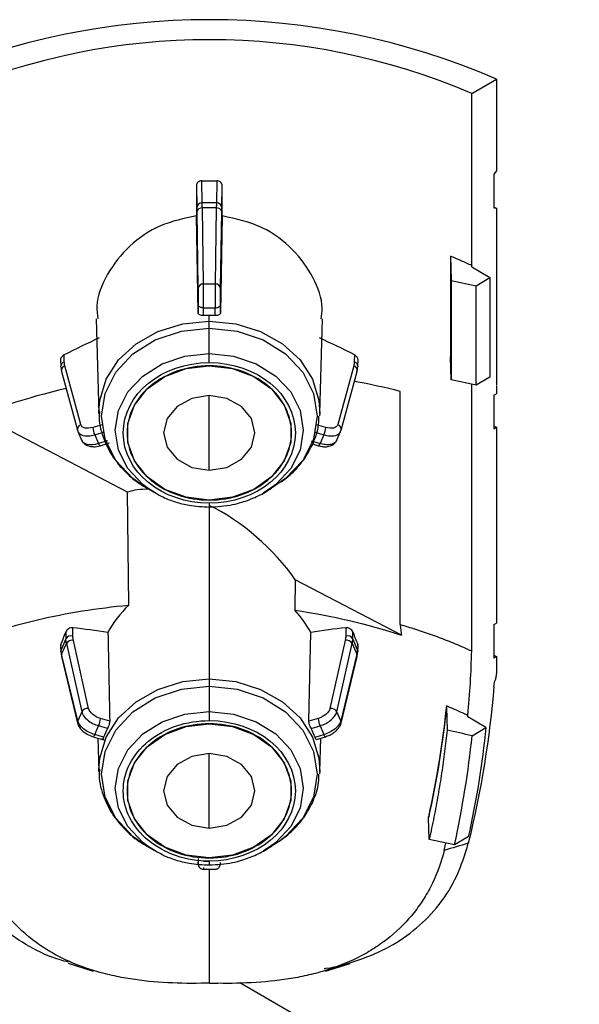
# Model space of a CAD drawing. Header units: millimetres. Extents: x 32 to 1365, y 32 to 1048.
# Tile 25 of 27: x 1294 to 1325, y 744 to 798. Entities that reach past the tile are written whole.
import ezdxf

# ---------------------------------------------------------------- set-up
doc = ezdxf.new("R2010")
doc.units = ezdxf.units.MM
doc.header["$LTSCALE"] = 5

msp = doc.modelspace()

# ---------------------------------------------------------------- linework, layer by layer
for p, q in [((1318.996, 793.813), (1320.348, 794.593)), ((1320.348, 794.593), (1320.348, 789.571)), ((1318.996, 784.39), (1318.996, 793.813)), ((1320.348, 789.571), (1320.206, 789.387)), ((1320.206, 789.387), (1320.206, 787.55)), ((1303.929, 788.778), (1303.929, 787.109)), ((1303.929, 788.778), (1303.95, 787.572)), ((1304.25, 787.817), (1304.229, 789.027)), ((1305.044, 789.027), (1305.022, 787.817)), ((1305.322, 787.572), (1305.344, 788.778)), ((1305.344, 787.11), (1305.344, 788.778)), ((1305.022, 787.817), (1304.25, 787.817)), ((1320.206, 787.596), (1320.348, 787.53)), ((1304.023, 781.809), (1303.929, 787.109)), ((1303.954, 787.327), (1304.016, 783.154)), ((1304.316, 783.371), (1304.254, 787.545)), ((1305.018, 787.545), (1304.254, 787.545)), ((1305.018, 787.545), (1304.956, 783.371)), ((1305.344, 787.11), (1305.25, 781.809)), ((1305.256, 783.154), (1305.318, 787.327)), ((1320.206, 787.55), (1320.348, 787.53)), ((1320.348, 787.53), (1320.348, 777.836)), ((1317.829, 784.903), (1317.829, 779.391)), ((1317.829, 784.903), (1317.868, 783.576)), ((1318.996, 784.32), (1318.996, 784.39)), ((1318.996, 784.32), (1319.997, 783.728)), ((1304.956, 783.371), (1304.316, 783.371)), ((1317.868, 783.576), (1319.241, 783.28)), ((1317.868, 783.576), (1317.868, 778.128)), ((1319.241, 783.28), (1319.997, 783.728)), ((1319.241, 777.846), (1319.241, 783.28)), ((1319.997, 783.728), (1319.997, 778.272)), ((1304.023, 782.246), (1304.023, 781.809)), ((1305.25, 781.809), (1305.25, 782.246)), ((1304.323, 782.074), (1304.95, 782.074)), ((1304.323, 781.652), (1304.323, 782.074)), ((1304.636, 781.353), (1304.636, 781.659)), ((1304.95, 781.652), (1304.95, 782.074)), ((1298.438, 781.473), (1298.594, 776.296)), ((1304.636, 780.965), (1304.636, 781.353)), ((1310.678, 776.296), (1310.835, 781.473)), ((1304.636, 779.574), (1304.636, 780.965)), ((1296.7, 779.117), (1296.691, 779.5)), ((1304.636, 779.076), (1304.636, 779.574)), ((1312.581, 779.503), (1312.572, 779.117)), ((1296.495, 779.223), (1296.503, 778.882)), ((1312.77, 778.882), (1312.778, 779.226)), ((1317.868, 778.128), (1317.829, 779.391)), ((1296.544, 778.596), (1297.421, 775.373)), ((1297.608, 775.68), (1296.73, 778.903)), ((1312.542, 778.903), (1311.665, 775.68)), ((1311.851, 775.373), (1312.729, 778.596)), ((1319.241, 777.846), (1317.868, 778.128)), ((1318.996, 763.293), (1318.996, 777.896)), ((1319.997, 778.272), (1319.241, 777.846)), ((1315.082, 764.739), (1315.082, 777.501)), ((1320.204, 777.289), (1320.348, 777.377)), ((1320.348, 777.813), (1320.348, 777.377)), ((1304.636, 773.188), (1304.636, 777.27)), ((1320.204, 777.289), (1320.204, 775.45)), ((1298.594, 776.296), (1298.592, 776.397)), ((1310.678, 776.296), (1310.671, 776.155)), ((1300.155, 771.988), (1292.073, 776.211)), ((1297.432, 775.343), (1297.421, 775.373)), ((1297.447, 775.299), (1297.685, 774.766)), ((1298.763, 775.675), (1298.26, 775.526)), ((1298.363, 775.124), (1298.849, 775.269)), ((1310.424, 775.269), (1310.91, 775.124)), ((1311.012, 775.526), (1310.509, 775.675)), ((1311.585, 774.761), (1311.825, 775.299)), ((1311.789, 775.238), (1311.857, 775.4)), ((1311.841, 775.343), (1311.851, 775.373)), ((1320.204, 775.604), (1320.348, 775.539)), ((1320.204, 775.45), (1320.348, 775.539)), ((1320.348, 775.539), (1320.348, 764.819)), ((1298.363, 775.124), (1298.577, 774.643)), ((1299.063, 774.788), (1298.577, 774.643)), ((1298.663, 774.529), (1299.164, 774.678)), ((1310.209, 774.788), (1310.695, 774.643)), ((1310.29, 774.624), (1310.61, 774.529)), ((1310.91, 775.124), (1310.695, 774.643)), ((1300.228, 765.797), (1300.155, 771.988)), ((1301.225, 772.198), (1301.667, 771.943)), ((1301.667, 771.943), (1301.285, 772.186)), ((1308.076, 772.25), (1307.605, 771.943)), ((1307.605, 771.943), (1308.047, 772.198)), ((1304.636, 771.382), (1304.636, 771.171)), ((1304.636, 771.173), (1304.636, 761.756)), ((1309.337, 767.191), (1309.314, 765.525)), ((1315.156, 764.151), (1309.337, 767.191)), ((1297.169, 764.098), (1297.164, 764.559)), ((1312.108, 764.562), (1312.103, 764.098)), ((1320.204, 764.74), (1320.348, 764.819)), ((1320.204, 764.74), (1320.204, 762.902)), ((1296.785, 763.952), (1296.521, 763.359)), ((1296.781, 764.327), (1296.785, 763.952)), ((1298.032, 760.135), (1297.197, 763.867)), ((1310.09, 759.445), (1310.187, 764.298)), ((1312.075, 763.867), (1311.241, 760.135)), ((1312.488, 763.952), (1312.492, 764.33)), ((1312.752, 763.359), (1312.488, 763.952)), ((1296.496, 763.543), (1296.503, 763.27)), ((1296.521, 763.359), (1296.514, 763.64)), ((1296.554, 763.109), (1296.816, 763.695)), ((1296.816, 763.695), (1297.65, 759.963)), ((1311.622, 759.963), (1312.457, 763.695)), ((1312.457, 763.695), (1312.718, 763.109)), ((1312.758, 763.643), (1312.752, 763.359)), ((1312.77, 763.27), (1312.776, 763.546)), ((1296.503, 763.27), (1296.537, 763.014)), ((1296.541, 762.982), (1297.419, 759.345)), ((1297.432, 759.472), (1296.554, 763.109)), ((1312.718, 763.109), (1311.841, 759.472)), ((1311.854, 759.345), (1312.731, 762.982)), ((1312.736, 763.014), (1312.77, 763.27)), ((1320.204, 763.055), (1320.348, 762.98)), ((1320.348, 762.98), (1320.204, 762.902)), ((1320.348, 762.98), (1320.348, 762.097)), ((1304.636, 761.756), (1304.636, 761.368)), ((1304.636, 761.368), (1304.636, 759.977)), ((1317.611, 760.279), (1317.613, 760.205)), ((1317.613, 760.205), (1317.647, 758.95)), ((1297.65, 759.963), (1297.432, 759.472)), ((1299.183, 759.445), (1298.68, 759.594)), ((1304.636, 759.977), (1304.636, 759.479)), ((1310.593, 759.594), (1310.09, 759.445)), ((1311.841, 759.472), (1311.622, 759.963)), ((1318.779, 759.693), (1318.779, 759.766)), ((1319.777, 759.101), (1318.779, 759.693)), ((1298.363, 758.711), (1298.577, 759.193)), ((1299.063, 759.048), (1298.577, 759.193)), ((1310.209, 759.048), (1310.695, 759.193)), ((1310.695, 759.193), (1310.91, 758.711)), ((1319.018, 758.652), (1319.777, 759.101)), ((1298.277, 758.597), (1298.921, 758.406)), ((1298.849, 758.567), (1298.363, 758.711)), ((1298.539, 758.519), (1298.594, 756.699)), ((1310.424, 758.567), (1310.91, 758.711)), ((1310.494, 758.448), (1310.995, 758.597)), ((1310.678, 756.699), (1310.733, 758.519)), ((1311, 758.6), (1310.995, 758.597)), ((1304.636, 753.591), (1304.636, 757.674)), ((1298.594, 756.699), (1298.592, 756.8)), ((1310.678, 756.699), (1310.671, 756.558)), ((1316.628, 754.148), (1316.625, 754.219)), ((1316.672, 752.977), (1316.628, 754.148)), ((1318.813, 753.109), (1318.058, 752.684)), ((1301.225, 752.601), (1301.667, 752.346)), ((1301.667, 752.346), (1301.285, 752.59)), ((1308.076, 752.653), (1307.605, 752.346)), ((1307.605, 752.346), (1308.047, 752.601)), ((1308.571, 752.941), (1308.047, 752.601)), ((1318.058, 752.684), (1316.672, 752.977)), ((1317.493, 752.372), (1317.588, 752.783)), ((1304.636, 751.761), (1304.323, 751.761)), ((1304.636, 751.785), (1304.636, 751.574)), ((1304.319, 751.338), (1304.953, 751.338)), ((1304.644, 745.1), (1304.644, 751.338)), ((1296.917, 746.196), (1298.272, 745.76)), ((1310.996, 745.753), (1312.346, 746.189)), ((1342.26, 724.362), (1306.298, 745.122))]:
    msp.add_line(p, q)
at = {"flags": 128}
for points in [[(1304.323, 782.074), (1304.264, 782.078), (1304.208, 782.087), (1304.157, 782.103), (1304.112, 782.125), (1304.074, 782.15), (1304.046, 782.18), (1304.029, 782.212), (1304.023, 782.246)], [(1304.95, 782.074), (1305.008, 782.078), (1305.064, 782.087), (1305.115, 782.103), (1305.161, 782.125), (1305.198, 782.15), (1305.226, 782.18), (1305.243, 782.212), (1305.25, 782.246)], [(1298.592, 776.397), (1298.636, 777.012), (1298.985, 778.168), (1299.662, 779.221), (1300.628, 780.111), (1301.827, 780.787), (1303.19, 781.209), (1304.636, 781.353)], [(1304.636, 781.353), (1306.083, 781.209), (1307.445, 780.787), (1308.644, 780.111), (1309.61, 779.221), (1310.287, 778.168), (1310.636, 777.012), (1310.678, 776.296)], [(1301.225, 772.198), (1300.457, 772.727), (1299.518, 773.726), (1298.928, 774.89), (1298.726, 776.139), (1298.928, 777.388), (1299.518, 778.552), (1300.457, 779.551), (1301.681, 780.318), (1303.107, 780.8), (1304.636, 780.965)], [(1304.636, 780.965), (1306.166, 780.8), (1307.591, 780.318), (1308.815, 779.551), (1309.754, 778.552), (1310.345, 777.388), (1310.546, 776.139), (1310.345, 774.89), (1309.754, 773.726), (1308.815, 772.727), (1308.047, 772.198)], [(1301.285, 772.186), (1300.999, 772.403), (1300.181, 773.273), (1299.667, 774.286), (1299.492, 775.373), (1299.667, 776.461), (1300.181, 777.474), (1300.999, 778.344), (1302.064, 779.011), (1303.305, 779.431), (1304.636, 779.574)], [(1304.636, 779.574), (1305.968, 779.431), (1307.208, 779.011), (1308.274, 778.344), (1309.091, 777.474), (1309.605, 776.461), (1309.78, 775.373), (1309.605, 774.286), (1309.091, 773.273), (1308.274, 772.403), (1308.076, 772.25)], [(1296.521, 778.803), (1296.506, 778.85), (1296.503, 778.882)], [(1304.636, 771.555), (1303.368, 771.704), (1302.203, 772.138), (1301.235, 772.823), (1300.543, 773.703), (1300.182, 774.706), (1300.182, 775.752), (1300.543, 776.756), (1301.235, 777.635), (1302.203, 778.32), (1303.368, 778.755), (1304.636, 778.904)], [(1304.636, 778.904), (1305.904, 778.755), (1307.069, 778.32), (1308.037, 777.635), (1308.729, 776.756), (1309.09, 775.752), (1309.09, 774.706), (1308.729, 773.703), (1308.037, 772.823), (1307.069, 772.138), (1305.904, 771.704), (1304.636, 771.555)], [(1312.77, 778.882), (1312.766, 778.85), (1312.752, 778.803)], [(1304.636, 777.27), (1303.679, 777.115), (1302.868, 776.673), (1302.326, 776.01), (1302.136, 775.229), (1302.326, 774.448), (1302.868, 773.786), (1303.679, 773.343), (1304.636, 773.188)], [(1304.636, 773.188), (1305.593, 773.343), (1306.404, 773.786), (1306.946, 774.448), (1307.136, 775.229), (1306.946, 776.01), (1306.404, 776.673), (1305.593, 777.115), (1304.636, 777.27)], [(1298.577, 774.643), (1298.597, 774.602), (1298.616, 774.569), (1298.634, 774.545), (1298.649, 774.531), (1298.662, 774.529), (1298.663, 774.529)], [(1310.61, 774.529), (1310.61, 774.529), (1310.623, 774.531), (1310.639, 774.545), (1310.656, 774.569), (1310.675, 774.602), (1310.695, 774.643)], [(1296.503, 763.27), (1296.506, 763.313), (1296.521, 763.359)], [(1312.752, 763.359), (1312.766, 763.313), (1312.77, 763.27)], [(1298.592, 756.8), (1298.636, 757.415), (1298.985, 758.571), (1299.662, 759.624), (1300.628, 760.514), (1301.827, 761.19), (1303.19, 761.612), (1304.636, 761.756)], [(1304.636, 761.756), (1306.083, 761.612), (1307.445, 761.19), (1308.644, 760.514), (1309.61, 759.624), (1310.287, 758.571), (1310.636, 757.415), (1310.678, 756.699)], [(1301.225, 752.601), (1300.457, 753.13), (1299.518, 754.129), (1298.928, 755.293), (1298.726, 756.542), (1298.928, 757.791), (1299.518, 758.955), (1300.457, 759.954), (1301.681, 760.721), (1303.107, 761.203), (1304.636, 761.368)], [(1304.636, 761.368), (1306.166, 761.203), (1307.591, 760.721), (1308.815, 759.954), (1309.754, 758.955), (1310.345, 757.791), (1310.546, 756.542), (1310.345, 755.293), (1309.754, 754.129), (1308.815, 753.13), (1308.571, 752.941)], [(1301.285, 752.59), (1300.999, 752.806), (1300.181, 753.676), (1299.667, 754.689), (1299.492, 755.776), (1299.667, 756.864), (1300.181, 757.877), (1300.999, 758.747), (1302.064, 759.414), (1303.305, 759.834), (1304.636, 759.977)], [(1304.636, 759.977), (1305.968, 759.834), (1307.208, 759.414), (1308.274, 758.747), (1309.091, 757.877), (1309.605, 756.864), (1309.78, 755.776), (1309.605, 754.689), (1309.091, 753.676), (1308.274, 752.806), (1308.076, 752.653)], [(1304.636, 751.958), (1303.368, 752.107), (1302.203, 752.541), (1301.235, 753.226), (1300.543, 754.106), (1300.182, 755.109), (1300.182, 756.155), (1300.543, 757.159), (1301.235, 758.038), (1302.203, 758.723), (1303.368, 759.158), (1304.636, 759.307)], [(1304.636, 759.307), (1305.904, 759.158), (1307.069, 758.723), (1308.037, 758.038), (1308.729, 757.159), (1309.09, 756.155), (1309.09, 755.109), (1308.729, 754.106), (1308.037, 753.226), (1307.069, 752.541), (1305.904, 752.107), (1304.636, 751.958)], [(1298.363, 758.711), (1298.343, 758.67), (1298.324, 758.637), (1298.306, 758.613), (1298.29, 758.599), (1298.278, 758.597), (1298.277, 758.597)], [(1310.995, 758.597), (1310.995, 758.597), (1310.982, 758.599), (1310.966, 758.613), (1310.949, 758.637), (1310.93, 758.67), (1310.91, 758.711)], [(1304.636, 757.674), (1303.679, 757.518), (1302.868, 757.076), (1302.326, 756.413), (1302.136, 755.632), (1302.326, 754.851), (1302.868, 754.189), (1303.679, 753.746), (1304.636, 753.591)], [(1304.636, 753.591), (1305.593, 753.746), (1306.404, 754.189), (1306.946, 754.851), (1307.136, 755.632), (1306.946, 756.413), (1306.404, 757.076), (1305.593, 757.518), (1304.636, 757.674)]]:
    msp.add_lwpolyline(points, dxfattribs=at)
for centre, radius, start, end in [((1304.644, 758.373), 39.478, 66.5594, 113.4406), ((1304.644, 760.282), 36.474, 66.8274, 113.1726), ((1304.226, 787.54), 0.278, 85.0952, 173.3709), ((1305.046, 787.54), 0.278, 6.6291, 94.9048), ((1304.22, 787.276), 0.271, 82.8165, 169.12), ((1305.052, 787.276), 0.271, 10.88, 97.1835), ((1304.282, 783.102), 0.271, 82.8165, 169.12), ((1304.99, 783.102), 0.271, 10.88, 97.1835), ((1304.636, 774.249), 7.41, 89.9998, 92.4254), ((1304.636, 774.249), 7.41, 87.5746, 90.0002), ((1296.758, 778.869), 0.255, 103.0711, 176.9573), ((1312.522, 778.875), 0.248, 1.7289, 78.2427), ((1296.807, 778.646), 0.268, 106.604, 190.7655), ((1312.465, 778.646), 0.268, 349.2345, 73.396), ((1297.684, 775.423), 0.268, 106.604, 190.7655), ((1299.456, 775.618), 1.2, 184.3853, 204.2809), ((1309.816, 775.618), 1.2, 335.7191, 355.6147), ((1311.588, 775.423), 0.268, 349.2345, 73.396), ((1297.066, 763.792), 0.323, 71.2989, 150.3907), ((1297.121, 763.525), 0.35, 77.5437, 150.9705), ((1312.151, 763.525), 0.35, 29.0295, 102.4563), ((1312.207, 763.792), 0.323, 29.6093, 108.7011), ((1296.734, 763.026), 0.197, 155.311, 193.0097), ((1312.539, 763.026), 0.197, 346.9903, 24.689), ((1297.956, 759.793), 0.35, 77.5437, 150.9705), ((1311.316, 759.793), 0.35, 29.0295, 102.4563), ((1297.484, 759.686), 1.2, 335.7191, 355.6147), ((1311.789, 759.686), 1.2, 184.3853, 204.2809), ((1297.611, 759.39), 0.197, 155.311, 193.0097), ((1306.308, 757.021), 4.396, 20.5889, 27.4606), ((1311.661, 759.39), 0.197, 346.9903, 24.689)]:
    msp.add_arc(centre, radius, start, end)
for centre, major_axis, ratio, start_param, end_param in [((1304.644, 769.146), (22.549, 9.643), 0.520262, 1.616241, 1.703319), ((1304.644, 769.141), (22.549, -9.643), 0.520262, 1.438953, 1.526012), ((1304.644, 765.627), (23.095, 0.881), 0.562468, 1.080485, 1.19865), ((1304.644, 765.627), (23.095, 0.881), 0.562468, 1.8958, 2.194145), ((1304.544, 766.143), (5.628, -5.084), 0.567955, 2.580985, 2.811512), ((1304.544, 766.143), (5.628, -5.084), 0.567955, 1.184976, 2.030144)]:
    msp.add_ellipse(centre, major_axis=major_axis, ratio=ratio, start_param=start_param, end_param=end_param)
for points, knots in [([(1304.229, 789.027), (1304.15, 789.026), (1304.072, 788.998), (1303.961, 788.906), (1303.929, 788.842), (1303.929, 788.778)], [0, 0, 0, 0, 0.5, 0.5, 1, 1, 1, 1]), ([(1305.344, 788.778), (1305.344, 788.842), (1305.311, 788.907), (1305.2, 788.999), (1305.122, 789.026), (1305.044, 789.027)], [0, 0, 0, 0, 0.5, 0.5, 1, 1, 1, 1]), ([(1303.929, 787.109), (1303.253, 786.968), (1301.903, 786.686), (1300.19, 785.501), (1298.99, 783.954), (1298.396, 782.503), (1298.499, 781.708), (1298.529, 781.478)], [0, 0, 0, 0, 0.223774, 0.447331, 0.6761, 0.906026, 1, 1, 1, 1]), ([(1310.759, 781.478), (1310.785, 781.669), (1310.885, 782.398), (1310.373, 783.769), (1309.266, 785.325), (1307.545, 786.624), (1306.099, 786.943), (1305.344, 787.11)], [0, 0, 0, 0, 0.07817, 0.298396, 0.520582, 0.749709, 1, 1, 1, 1]), ([(1318.996, 784.39), (1318.901, 784.434), (1318.71, 784.523), (1318.42, 784.652), (1318.126, 784.78), (1317.928, 784.862), (1317.829, 784.903)], [0, 0, 0, 0, 0.250032, 0.500001, 0.74997, 1, 1, 1, 1]), ([(1304.323, 782.074), (1304.323, 782.268), (1304.322, 782.51), (1304.32, 782.981), (1304.318, 783.207), (1304.316, 783.371)], [0, 0, 0, 0, 0.5, 0.5, 1, 1, 1, 1]), ([(1304.956, 783.371), (1304.954, 783.207), (1304.953, 782.981), (1304.95, 782.51), (1304.95, 782.268), (1304.95, 782.074)], [0, 0, 0, 0, 0.5, 0.5, 1, 1, 1, 1]), ([(1304.016, 783.154), (1304.018, 783.038), (1304.02, 782.88), (1304.022, 782.551), (1304.023, 782.381), (1304.023, 782.246)], [0, 0, 0, 0, 0.5, 0.5, 1, 1, 1, 1]), ([(1305.25, 782.246), (1305.25, 782.381), (1305.25, 782.551), (1305.253, 782.88), (1305.254, 783.038), (1305.256, 783.154)], [0, 0, 0, 0, 0.5, 0.5, 1, 1, 1, 1]), ([(1304.323, 781.652), (1304.244, 781.649), (1304.167, 781.663), (1304.056, 781.72), (1304.023, 781.762), (1304.023, 781.809)], [0, 0, 0, 0, 0.5, 0.5, 1, 1, 1, 1]), ([(1305.25, 781.809), (1305.249, 781.762), (1305.216, 781.72), (1305.106, 781.663), (1305.028, 781.649), (1304.95, 781.652)], [0, 0, 0, 0, 0.5, 0.5, 1, 1, 1, 1]), ([(1296.691, 779.5), (1296.66, 779.481), (1296.598, 779.443), (1296.532, 779.362), (1296.496, 779.284), (1296.498, 779.24), (1296.498, 779.223)], [0, 0, 0, 0, 0.284317, 0.569103, 0.841419, 1, 1, 1, 1]), ([(1312.777, 779.226), (1312.775, 779.252), (1312.771, 779.304), (1312.728, 779.383), (1312.664, 779.454), (1312.608, 779.487), (1312.581, 779.503)], [0, 0, 0, 0, 0.241937, 0.493042, 0.752763, 1, 1, 1, 1]), ([(1304.636, 771.382), (1302.036, 771.382), (1299.925, 773.106), (1299.925, 777.352), (1302.036, 779.076), (1304.636, 779.076)], [0, 0, 0, 0, 0.5, 0.5, 1, 1, 1, 1]), ([(1304.636, 779.076), (1307.236, 779.076), (1309.347, 777.352), (1309.347, 773.106), (1307.236, 771.382), (1304.636, 771.382)], [0, 0, 0, 0, 0.5, 0.5, 1, 1, 1, 1]), ([(1304.636, 778.904), (1304.047, 778.904), (1303.458, 778.808), (1302.37, 778.44), (1301.871, 778.167), (1301.038, 777.487), (1300.704, 777.08), (1300.253, 776.191), (1300.136, 775.71), (1300.136, 774.748), (1300.253, 774.267), (1300.704, 773.379), (1301.038, 772.971), (1301.871, 772.291), (1302.37, 772.018), (1303.458, 771.65), (1304.047, 771.555), (1304.636, 771.555)], [0, 0, 0, 0, 0.125, 0.125, 0.25, 0.25, 0.375, 0.375, 0.5, 0.5, 0.625, 0.625, 0.75, 0.75, 0.875, 0.875, 1, 1, 1, 1]), ([(1304.636, 771.555), (1305.225, 771.555), (1305.814, 771.65), (1306.902, 772.018), (1307.402, 772.291), (1308.235, 772.971), (1308.568, 773.379), (1309.019, 774.267), (1309.136, 774.748), (1309.136, 775.71), (1309.019, 776.191), (1308.568, 777.08), (1308.235, 777.487), (1307.402, 778.167), (1306.902, 778.44), (1305.814, 778.808), (1305.225, 778.904), (1304.636, 778.904)], [0, 0, 0, 0, 0.125, 0.125, 0.25, 0.25, 0.375, 0.375, 0.5, 0.5, 0.625, 0.625, 0.75, 0.75, 0.875, 0.875, 1, 1, 1, 1]), ([(1298.623, 776.408), (1298.615, 776.29), (1298.579, 775.768), (1298.831, 774.886), (1299.354, 773.847), (1300.107, 772.988), (1300.847, 772.388), (1301.361, 772.14), (1301.525, 772.061)], [0, 0, 0, 0, 0.066662, 0.294371, 0.502791, 0.708698, 0.90667, 1, 1, 1, 1]), ([(1308.57, 772.558), (1308.763, 772.701), (1309.235, 773.05), (1309.839, 773.76), (1310.347, 774.663), (1310.63, 775.484), (1310.635, 775.993), (1310.636, 776.15)], [0, 0, 0, 0, 0.1598884, 0.3923039, 0.6345446, 0.8879662, 1, 1, 1, 1]), ([(1297.432, 775.343), (1297.457, 775.248), (1297.529, 775.172), (1297.739, 775.074), (1297.88, 775.053), (1298.036, 775.064)], [0, 0, 0, 0, 0.5, 0.5, 1, 1, 1, 1]), ([(1298.26, 775.526), (1298.104, 775.48), (1297.949, 775.469), (1297.713, 775.525), (1297.632, 775.591), (1297.608, 775.68)], [0, 0, 0, 0, 0.5, 0.5, 1, 1, 1, 1]), ([(1311.665, 775.68), (1311.64, 775.591), (1311.56, 775.525), (1311.323, 775.469), (1311.168, 775.48), (1311.012, 775.526)], [0, 0, 0, 0, 0.5, 0.5, 1, 1, 1, 1]), ([(1311.236, 775.064), (1311.392, 775.053), (1311.533, 775.074), (1311.744, 775.172), (1311.815, 775.248), (1311.841, 775.343)], [0, 0, 0, 0, 0.5, 0.5, 1, 1, 1, 1]), ([(1298.577, 774.643), (1298.355, 774.577), (1298.134, 774.561), (1297.797, 774.637), (1297.684, 774.728), (1297.65, 774.852)], [0, 0, 0, 0, 0.5, 0.5, 1, 1, 1, 1]), ([(1297.701, 774.75), (1297.738, 774.704), (1297.822, 774.598), (1298.006, 774.502), (1298.164, 774.489), (1298.24, 774.483)], [0, 0, 0, 0, 0.289785, 0.661981, 1, 1, 1, 1]), ([(1310.61, 774.529), (1310.688, 774.509), (1310.854, 774.469), (1311.121, 774.471), (1311.338, 774.539), (1311.488, 774.642), (1311.543, 774.713), (1311.571, 774.75)], [0, 0, 0, 0, 0.208036, 0.442408, 0.706865, 0.850508, 1, 1, 1, 1]), ([(1311.571, 774.75), (1311.546, 774.723), (1311.473, 774.646), (1311.272, 774.578), (1310.988, 774.572), (1310.789, 774.62), (1310.695, 774.643)], [0, 0, 0, 0, 0.164308, 0.473454, 0.75205, 1, 1, 1, 1]), ([(1311.622, 774.852), (1311.612, 774.815), (1311.601, 774.778), (1311.571, 774.75), (1311.571, 774.75)], [0, 0, 0, 0, 0.985741, 1, 1, 1, 1]), ([(1298.24, 774.483), (1298.263, 774.479), (1298.394, 774.457), (1298.541, 774.496), (1298.663, 774.529)], [0, 0, 0, 0, 0.174005, 1, 1, 1, 1]), ([(1301.287, 772.193), (1301.55, 772.025), (1302.017, 771.726), (1302.789, 771.438), (1303.637, 771.22), (1304.265, 771.189), (1304.636, 771.171)], [0, 0, 0, 0, 0.271453, 0.482681, 0.694021, 1, 1, 1, 1]), ([(1304.636, 771.171), (1305.066, 771.195), (1305.674, 771.23), (1306.535, 771.454), (1307.231, 771.73), (1307.789, 772.018), (1308.038, 772.231), (1308.074, 772.262)], [0, 0, 0, 0, 0.342979, 0.48437, 0.717365, 0.958495, 1, 1, 1, 1]), ([(1290.76, 763.556), (1292.162, 764.143), (1293.657, 764.622), (1296.031, 765.185), (1296.845, 765.347), (1298.518, 765.616), (1299.367, 765.721), (1300.228, 765.797)], [0, 0, 0, 0, 0.5, 0.5, 0.75, 0.75, 1, 1, 1, 1]), ([(1297.164, 764.559), (1297.09, 764.567), (1297.007, 764.546), (1296.866, 764.462), (1296.808, 764.398), (1296.781, 764.327)], [0, 0, 0, 0, 0.5, 0.5, 1, 1, 1, 1]), ([(1312.492, 764.33), (1312.464, 764.401), (1312.406, 764.465), (1312.265, 764.549), (1312.183, 764.57), (1312.108, 764.562)], [0, 0, 0, 0, 0.5, 0.5, 1, 1, 1, 1]), ([(1315.082, 764.739), (1315.22, 764.698), (1315.5, 764.616), (1315.921, 764.483), (1316.347, 764.343), (1316.78, 764.193), (1317.217, 764.033), (1317.658, 763.863), (1318.103, 763.684), (1318.552, 763.494), (1318.847, 763.36), (1318.996, 763.293)], [0, 0, 0, 0, 0.100138, 0.203019, 0.308643, 0.417011, 0.528122, 0.641977, 0.758574, 0.877916, 1, 1, 1, 1]), ([(1315.082, 764.739), (1315.092, 764.642), (1315.112, 764.447), (1315.142, 764.25), (1315.156, 764.151)], [0, 0, 0, 0, 0.501011, 1, 1, 1, 1]), ([(1296.514, 763.64), (1296.558, 763.754), (1296.647, 763.984), (1296.736, 764.213), (1296.781, 764.327)], [0, 0, 0, 0, 0.4997557, 1, 1, 1, 1]), ([(1312.492, 764.33), (1312.536, 764.216), (1312.625, 763.988), (1312.714, 763.758), (1312.758, 763.643)], [0, 0, 0, 0, 0.500244, 1, 1, 1, 1]), ([(1296.514, 763.64), (1296.504, 763.611), (1296.492, 763.577), (1296.497, 763.547), (1296.498, 763.543)], [0, 0, 0, 0, 0.871325, 1, 1, 1, 1]), ([(1312.773, 763.547), (1312.774, 763.557), (1312.777, 763.589), (1312.766, 763.621), (1312.758, 763.643)], [0, 0, 0, 0, 0.346977, 1, 1, 1, 1]), ([(1320.348, 762.097), (1320.347, 762.068), (1320.346, 762.011), (1320.336, 761.921), (1320.32, 761.83), (1320.299, 761.739), (1320.281, 761.677), (1320.272, 761.647)], [0, 0, 0, 0, 0.203308, 0.405684, 0.606386, 0.80471, 1, 1, 1, 1]), ([(1298.68, 759.594), (1298.524, 759.64), (1298.37, 759.722), (1298.134, 759.918), (1298.055, 760.032), (1298.032, 760.135)], [0, 0, 0, 0, 0.5, 0.5, 1, 1, 1, 1]), ([(1311.241, 760.135), (1311.218, 760.032), (1311.138, 759.918), (1310.903, 759.722), (1310.748, 759.64), (1310.593, 759.594)], [0, 0, 0, 0, 0.5, 0.5, 1, 1, 1, 1]), ([(1318.779, 759.766), (1318.684, 759.81), (1318.493, 759.899), (1318.203, 760.028), (1317.909, 760.155), (1317.71, 760.237), (1317.611, 760.279)], [0, 0, 0, 0, 0.250032, 0.500001, 0.749968, 1, 1, 1, 1]), ([(1297.65, 759.963), (1297.684, 759.817), (1297.797, 759.655), (1298.134, 759.375), (1298.355, 759.259), (1298.577, 759.193)], [0, 0, 0, 0, 0.5, 0.5, 1, 1, 1, 1]), ([(1310.695, 759.193), (1310.918, 759.259), (1311.138, 759.375), (1311.475, 759.655), (1311.589, 759.817), (1311.622, 759.963)], [0, 0, 0, 0, 0.5, 0.5, 1, 1, 1, 1]), ([(1297.418, 759.349), (1297.442, 759.28), (1297.493, 759.134), (1297.675, 758.923), (1297.943, 758.722), (1298.163, 758.64), (1298.277, 758.597)], [0, 0, 0, 0, 0.215551, 0.454235, 0.715524, 1, 1, 1, 1]), ([(1298.363, 758.711), (1298.14, 758.777), (1297.919, 758.893), (1297.581, 759.169), (1297.466, 759.328), (1297.432, 759.472)], [0, 0, 0, 0, 0.5, 0.5, 1, 1, 1, 1]), ([(1299.183, 759.445), (1299.182, 759.432), (1299.182, 759.407), (1299.172, 759.346), (1299.15, 759.257), (1299.116, 759.163), (1299.086, 759.094), (1299.071, 759.063), (1299.063, 759.048)], [0, 0, 0, 0, 0.126014, 0.250899, 0.499975, 0.749079, 0.875385, 1, 1, 1, 1]), ([(1304.636, 751.785), (1303.387, 751.785), (1302.188, 752.191), (1300.421, 753.633), (1299.925, 754.612), (1299.925, 756.652), (1300.421, 757.631), (1302.188, 759.074), (1303.387, 759.479), (1304.636, 759.479)], [0, 0, 0, 0, 0.25, 0.25, 0.5, 0.5, 0.75, 0.75, 1, 1, 1, 1]), ([(1304.636, 759.307), (1304.047, 759.307), (1303.458, 759.211), (1302.37, 758.843), (1301.871, 758.57), (1301.038, 757.89), (1300.704, 757.483), (1300.253, 756.594), (1300.136, 756.113), (1300.136, 755.151), (1300.253, 754.67), (1300.704, 753.782), (1301.038, 753.374), (1301.871, 752.694), (1302.37, 752.421), (1303.458, 752.053), (1304.047, 751.958), (1304.636, 751.958)], [0, 0, 0, 0, 0.125, 0.125, 0.25, 0.25, 0.375, 0.375, 0.5, 0.5, 0.625, 0.625, 0.75, 0.75, 0.875, 0.875, 1, 1, 1, 1]), ([(1304.636, 759.479), (1307.236, 759.479), (1309.347, 757.755), (1309.347, 753.509), (1307.236, 751.785), (1304.636, 751.785)], [0, 0, 0, 0, 0.5, 0.5, 1, 1, 1, 1]), ([(1304.636, 751.958), (1305.225, 751.958), (1305.814, 752.053), (1306.902, 752.421), (1307.402, 752.694), (1308.235, 753.374), (1308.568, 753.782), (1309.019, 754.67), (1309.136, 755.151), (1309.136, 756.113), (1309.019, 756.594), (1308.568, 757.483), (1308.235, 757.89), (1307.402, 758.57), (1306.902, 758.843), (1305.814, 759.211), (1305.225, 759.307), (1304.636, 759.307)], [0, 0, 0, 0, 0.125, 0.125, 0.25, 0.25, 0.375, 0.375, 0.5, 0.5, 0.625, 0.625, 0.75, 0.75, 0.875, 0.875, 1, 1, 1, 1]), ([(1310.209, 759.048), (1310.178, 759.107), (1310.147, 759.183), (1310.102, 759.329), (1310.089, 759.398), (1310.09, 759.445)], [0, 0, 0, 0, 0.5, 0.5, 1, 1, 1, 1]), ([(1311.841, 759.472), (1311.806, 759.328), (1311.691, 759.169), (1311.353, 758.893), (1311.132, 758.777), (1310.91, 758.711)], [0, 0, 0, 0, 0.5, 0.5, 1, 1, 1, 1]), ([(1310.995, 758.597), (1311.073, 758.624), (1311.242, 758.684), (1311.499, 758.84), (1311.689, 759.023), (1311.807, 759.202), (1311.838, 759.299), (1311.855, 759.349)], [0, 0, 0, 0, 0.19379, 0.421648, 0.688267, 0.838396, 1, 1, 1, 1]), ([(1298.849, 758.567), (1298.845, 758.557), (1298.837, 758.537), (1298.826, 758.512), (1298.809, 758.476), (1298.787, 758.444), (1298.772, 758.448), (1298.765, 758.472), (1298.764, 758.493), (1298.763, 758.503)], [0, 0, 0, 0, 0.0834845, 0.166809, 0.2514135, 0.5001793, 0.7491835, 0.8738848, 1, 1, 1, 1]), ([(1310.493, 758.451), (1310.492, 758.45), (1310.486, 758.444), (1310.469, 758.466), (1310.446, 758.509), (1310.43, 758.551), (1310.424, 758.567)], [0, 0, 0, 0, 0.09687, 0.438222, 0.780922, 1, 1, 1, 1]), ([(1317.647, 758.95), (1317.626, 758.758), (1317.586, 758.372), (1317.515, 757.789), (1317.437, 757.201), (1317.352, 756.609), (1317.258, 756.013), (1317.157, 755.412), (1317.048, 754.809), (1316.931, 754.201), (1316.807, 753.591), (1316.717, 753.182), (1316.672, 752.977)], [0, 0, 0, 0, 0.098779, 0.197869, 0.297257, 0.396927, 0.496864, 0.597052, 0.697476, 0.79812, 0.898966, 1, 1, 1, 1]), ([(1298.623, 756.811), (1298.615, 756.693), (1298.579, 756.171), (1298.831, 755.289), (1299.354, 754.25), (1300.108, 753.392), (1300.817, 752.811), (1301.296, 752.578), (1301.427, 752.514)], [0, 0, 0, 0, 0.067941, 0.300019, 0.512439, 0.722296, 0.924067, 1, 1, 1, 1]), ([(1308.57, 752.961), (1308.763, 753.104), (1309.235, 753.453), (1309.839, 754.163), (1310.347, 755.066), (1310.63, 755.887), (1310.635, 756.396), (1310.636, 756.553)], [0, 0, 0, 0, 0.159888, 0.392304, 0.634545, 0.887966, 1, 1, 1, 1]), ([(1296.934, 746.259), (1296.777, 746.297), (1296.01, 746.481), (1294.764, 747.075), (1293.272, 748.077), (1292.022, 749.382), (1291.036, 750.944), (1290.663, 752.156), (1290.476, 752.763)], [0, 0, 0, 0, 0.048299, 0.235782, 0.424044, 0.612241, 0.806141, 1, 1, 1, 1]), ([(1301.287, 752.596), (1301.55, 752.428), (1302.017, 752.129), (1302.789, 751.841), (1303.637, 751.623), (1304.265, 751.592), (1304.636, 751.574)], [0, 0, 0, 0, 0.271453, 0.482681, 0.694021, 1, 1, 1, 1]), ([(1304.636, 751.574), (1305.066, 751.598), (1305.674, 751.633), (1306.535, 751.857), (1307.231, 752.133), (1307.789, 752.421), (1308.038, 752.634), (1308.074, 752.665)], [0, 0, 0, 0, 0.342979, 0.48437, 0.717365, 0.958495, 1, 1, 1, 1]), ([(1310.924, 745.908), (1310.951, 745.91), (1311.619, 745.979), (1312.84, 746.354), (1314.533, 747.058), (1316.015, 748.083), (1317.267, 749.382), (1318.252, 750.945), (1318.625, 752.157), (1318.811, 752.763)], [0, 0, 0, 0, 0.0069465, 0.170479, 0.3339238, 0.4980473, 0.6621144, 0.8310755, 1, 1, 1, 1]), ([(1304.183, 745.096), (1302.781, 745.075), (1301.407, 745.143), (1299.731, 745.433), (1299.399, 745.502), (1298.75, 745.66), (1298.432, 745.749), (1297.498, 746.052), (1296.901, 746.3), (1296.046, 746.752), (1295.771, 746.916), (1295.245, 747.264), (1294.992, 747.45), (1294.269, 748.043), (1293.831, 748.485), (1293.047, 749.477), (1292.715, 750.008), (1292.166, 751.137), (1291.95, 751.736), (1291.794, 752.372)], [0, 0, 0, 0, 0.25, 0.25, 0.3125, 0.3125, 0.375, 0.375, 0.5, 0.5, 0.5625, 0.5625, 0.625, 0.625, 0.75, 0.75, 0.875, 0.875, 1, 1, 1, 1]), ([(1317.493, 752.372), (1317.338, 751.738), (1317.122, 751.139), (1316.709, 750.289), (1316.557, 750.015), (1316.222, 749.481), (1316.039, 749.223), (1315.457, 748.487), (1315.021, 748.045), (1314.294, 747.449), (1314.038, 747.261), (1313.509, 746.911), (1313.236, 746.749), (1312.392, 746.303), (1311.796, 746.055), (1310.855, 745.749), (1310.533, 745.659), (1309.886, 745.501), (1309.558, 745.434), (1308.563, 745.261), (1307.885, 745.185), (1306.5, 745.097), (1305.804, 745.086), (1305.105, 745.096)], [0, 0, 0, 0, 0.125, 0.125, 0.1875, 0.1875, 0.25, 0.25, 0.375, 0.375, 0.4375, 0.4375, 0.5, 0.5, 0.625, 0.625, 0.6875, 0.6875, 0.75, 0.75, 0.875, 0.875, 1, 1, 1, 1]), ([(1304.023, 751.932), (1304.023, 751.797), (1304.022, 751.698), (1304.02, 751.617), (1304.018, 751.636), (1304.016, 751.71)], [0, 0, 0, 0, 0.5, 0.5, 1, 1, 1, 1]), ([(1304.016, 751.705), (1304.019, 751.658), (1304.022, 751.59), (1304.043, 751.52), (1304.065, 751.477), (1304.093, 751.441), (1304.117, 751.417), (1304.146, 751.394), (1304.189, 751.368), (1304.248, 751.344), (1304.296, 751.341), (1304.319, 751.339)], [0, 0, 0, 0, 0.308816, 0.450071, 0.571334, 0.625205, 0.677152, 0.729039, 0.781942, 0.890886, 1, 1, 1, 1]), ([(1304.316, 751.444), (1304.317, 751.418), (1304.318, 751.366), (1304.319, 751.33), (1304.319, 751.344), (1304.319, 751.347)], [0, 0, 0, 0, 0.453712, 0.887361, 1, 1, 1, 1]), ([(1304.953, 751.339), (1304.974, 751.34), (1305.017, 751.343), (1305.071, 751.362), (1305.11, 751.383), (1305.147, 751.409), (1305.202, 751.465), (1305.244, 751.558), (1305.252, 751.656), (1305.256, 751.705)], [0, 0, 0, 0, 0.099658, 0.20179, 0.254321, 0.309333, 0.430343, 0.709489, 1, 1, 1, 1])]:
    msp.add_open_spline(points, degree=3, knots=knots)
for points in [[(1304.229, 789.027), (1304.5, 789.03), (1304.772, 789.03), (1305.044, 789.027)], [(1303.95, 787.572), (1303.951, 787.498), (1303.953, 787.416), (1303.954, 787.327)], [(1304.254, 787.545), (1304.253, 787.643), (1304.251, 787.734), (1304.25, 787.817)], [(1305.022, 787.817), (1305.021, 787.734), (1305.02, 787.643), (1305.018, 787.545)], [(1305.318, 787.327), (1305.319, 787.416), (1305.321, 787.498), (1305.322, 787.572)], [(1296.73, 778.903), (1296.712, 778.971), (1296.702, 779.043), (1296.7, 779.117)], [(1312.572, 779.117), (1312.571, 779.043), (1312.561, 778.971), (1312.542, 778.903)], [(1296.521, 778.803), (1296.522, 778.721), (1296.534, 778.642), (1296.554, 778.566)], [(1312.718, 778.566), (1312.739, 778.642), (1312.75, 778.721), (1312.752, 778.803)], [(1298.036, 775.064), (1298.14, 775.071), (1298.251, 775.091), (1298.363, 775.124)], [(1310.91, 775.124), (1311.021, 775.091), (1311.132, 775.071), (1311.236, 775.064)], [(1300.228, 765.797), (1299.76, 765.349), (1299.38, 764.848), (1299.085, 764.296)], [(1310.187, 764.298), (1309.952, 764.738), (1309.661, 765.148), (1309.314, 765.525)], [(1309.314, 765.525), (1311.355, 765.221), (1313.302, 764.763), (1315.156, 764.151)], [(1299.085, 764.296), (1298.438, 764.403), (1297.797, 764.491), (1297.164, 764.559)], [(1312.108, 764.562), (1311.475, 764.493), (1310.835, 764.406), (1310.187, 764.298)], [(1296.816, 763.695), (1296.796, 763.783), (1296.786, 763.869), (1296.785, 763.952)], [(1297.197, 763.867), (1297.179, 763.946), (1297.17, 764.023), (1297.169, 764.098)], [(1299.085, 764.296), (1299.117, 762.678), (1299.15, 761.061), (1299.183, 759.445)], [(1312.103, 764.098), (1312.102, 764.023), (1312.093, 763.946), (1312.075, 763.867)], [(1312.457, 763.695), (1312.476, 763.783), (1312.487, 763.869), (1312.488, 763.952)], [(1296.554, 763.109), (1296.534, 763.194), (1296.522, 763.278), (1296.521, 763.359)], [(1312.718, 763.109), (1312.739, 763.194), (1312.75, 763.278), (1312.752, 763.359)], [(1318.779, 759.766), (1318.9, 760.965), (1318.972, 762.141), (1318.996, 763.293)], [(1320.211, 761.353), (1319.99, 758.572), (1319.524, 755.709), (1318.811, 752.763)], [(1320.211, 761.353), (1320.219, 761.447), (1320.239, 761.547), (1320.272, 761.647)], [(1317.611, 760.279), (1317.412, 758.306), (1317.082, 756.278), (1316.625, 754.219)], [(1317.613, 760.205), (1317.414, 758.234), (1317.086, 756.215), (1316.628, 754.148)], [(1299.063, 759.048), (1298.982, 758.891), (1298.91, 758.73), (1298.849, 758.567)], [(1319.777, 759.101), (1319.579, 757.146), (1319.255, 755.134), (1318.813, 753.109)], [(1319.018, 758.652), (1318.561, 758.751), (1318.104, 758.851), (1317.647, 758.95)], [(1318.058, 752.684), (1318.498, 754.701), (1318.821, 756.704), (1319.018, 758.652)], [(1318.811, 752.763), (1318.372, 752.636), (1317.933, 752.505), (1317.493, 752.372)], [(1304.644, 745.1), (1304.49, 745.1), (1304.336, 745.099), (1304.183, 745.096)], [(1304.644, 745.1), (1304.797, 745.1), (1304.951, 745.099), (1305.105, 745.096)]]:
    msp.add_open_spline(points, degree=3)

doc.saveas('drawing.dxf')
